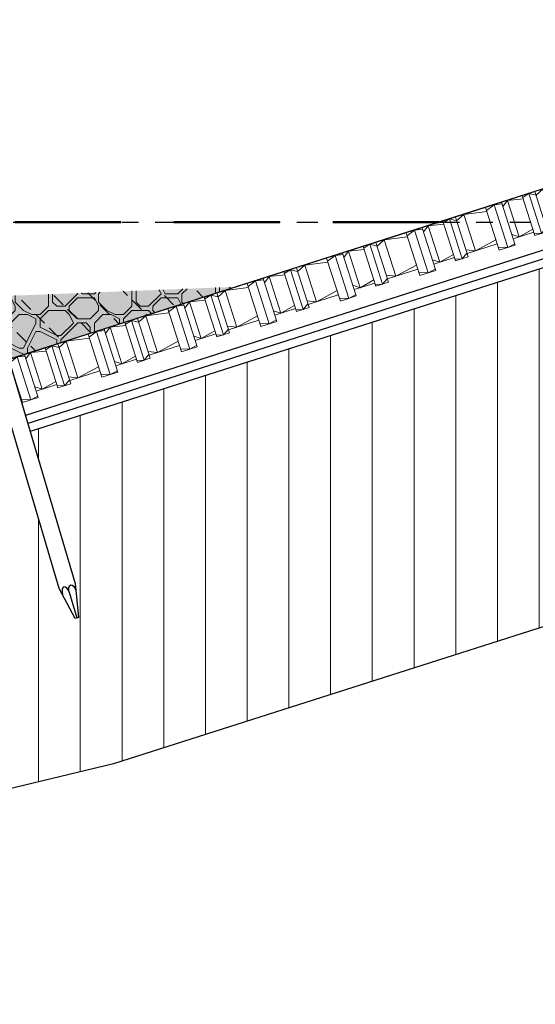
# Model space of a CAD drawing. Header units: metres. Extents: x -638 to 4513, y 95 to 2304.
# Tile 10 of 23: x 246.21 to 249.3, y 103.91 to 109.81. Entities that reach past the tile are written whole.
import ezdxf
from ezdxf.enums import TextEntityAlignment as Align

# ---------------------------------------------------------------- set-up
doc = ezdxf.new("R2010")
doc.units = ezdxf.units.M
doc.header["$LTSCALE"] = 0.1
doc.linetypes.add('HIDDEN', pattern=[9.524999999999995, 6.349999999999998, -3.174999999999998])
doc.linetypes.add('NAP', pattern=[20, 12.5, -2.5, 2.5, -2.5])
for name, color, linetype, lineweight in [('BS-bekleding (overnem uit V8)', 253, 'Continuous', 9), ('DP-BS-arcering_klei', 253, 'Continuous', 0), ('DP-NAP-lijn', 6, 'NAP', 25), ('DP-NW-arcering_overlaging', 1, 'Continuous', 18), ('DP-NW-profiel', 9, 'Continuous', 50), ('DP-NW-profiel-afdekken', 4, 'HIDDEN', 50), ('DP-Waterlijn_tekst', 7, 'Continuous', 35)]:
    doc.layers.add(name, color=color, linetype=linetype, lineweight=lineweight)
doc.layers.add('dp-arcering_lgrijs', color=9, linetype='Continuous')
doc.layers.add('DP-BS-profiel', color=9, linetype='Continuous')
doc.layers.get('DP-NW-profiel').off()
doc.styles.add('StagCAD', font='StagCAD.ttf')

# ---------------------------------------------------------------- blocks, each defined once
blk = doc.blocks.new('*U48')
at = {"layer": 'DP-NAP-lijn'}
blk.add_line((0, 0), (470.4515251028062, 0), dxfattribs=at)
at = {"layer": 'DP-NAP-lijn', "style": 'StagCAD'}
blk.add_attdef('NAPLIJN', (6.246522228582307, 0.9999999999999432), '', height=2.5, dxfattribs=at)
at = {"layer": 'DP-Waterlijn_tekst', "style": 'StagCAD'}
blk.add_attdef('WP', text='', height=2.5, dxfattribs=at).set_placement((11.17347716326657, 18), align=Align.BOTTOM_CENTER)
blk = doc.blocks.new('A$C7F1E383F')
at = {"layer": 'BS-bekleding (overnem uit V8)'}
for p, q in [((-1.13686837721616e-13, 0), (0, -0.2699999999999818)), ((0.4999999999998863, 2.842170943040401e-14), (0.4999999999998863, -0.2699999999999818)), ((0.9999999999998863, 0), (0.9999999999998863, -0.2699999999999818)), ((1.499999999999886, 0), (1.499999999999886, -0.2699999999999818)), ((1.999999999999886, 0), (2, -0.2699999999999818)), ((2.499999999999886, 2.842170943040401e-14), (2.499999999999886, -0.2699999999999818)), ((2.999999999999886, 0), (2.999999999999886, -0.2299999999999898))]:
    blk.add_line(p, q, dxfattribs=at)
at = {"layer": 'BS-bekleding (overnem uit V8)', "flags": 128}
for points in [[(-1.13686837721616e-13, 0), (0.4999999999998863, 2.842170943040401e-14)], [(0.05299999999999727, 2.842170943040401e-14), (0, -0.01899999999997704)], [(0.05299999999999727, 2.842170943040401e-14), (0.05299999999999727, -0.2699999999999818)], [(0.05299999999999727, 2.842170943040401e-14), (0.1000000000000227, -0.00899999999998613)], [(0.1000000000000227, 2.842170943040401e-14), (0.1000000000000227, -0.2699999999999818)], [(0.1000000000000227, -0.02699999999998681), (0.1380000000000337, 2.842170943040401e-14)], [(0.1380000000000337, 2.842170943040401e-14), (0.2299999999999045, -0.01899999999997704)], [(0.1380000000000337, 2.842170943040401e-14), (0.1380000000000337, -0.2299999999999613)], [(0.2299999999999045, 0), (0.2299999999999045, -0.2499999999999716)], [(0.2299999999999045, -0.01099999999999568), (0.2720000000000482, 0)], [(0.2720000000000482, 0), (0.3100000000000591, -0.02299999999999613)], [(0.2720000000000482, 0), (0.2720000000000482, -0.25)], [(0.3100000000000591, 0), (0.3100000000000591, -0.2499999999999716)], [(0.3100000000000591, -0.02299999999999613), (0.3619999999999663, 0)], [(0.3619999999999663, 0), (0.4999999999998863, -0.02499999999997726)], [(0.3619999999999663, 0), (0.3619999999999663, -0.2299999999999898)], [(0.4999999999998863, 2.842170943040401e-14), (0.4999999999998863, -0.2299999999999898)], [(0.4999999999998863, 2.842170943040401e-14), (0.9999999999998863, 0)], [(0.5529999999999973, 0), (0.4999999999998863, -0.01900000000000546)], [(0.5529999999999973, 0), (0.5529999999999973, -0.2699999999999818)], [(0.5529999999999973, 0), (0.6000000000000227, -0.00899999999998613)], [(0.6000000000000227, 2.842170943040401e-14), (0.6000000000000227, -0.2699999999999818)], [(0.6000000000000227, -0.02699999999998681), (0.6380000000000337, 2.842170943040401e-14)], [(0.6380000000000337, 2.842170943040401e-14), (0.7299999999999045, -0.01899999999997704)], [(0.6380000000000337, 2.842170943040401e-14), (0.6380000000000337, -0.2299999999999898)], [(0.7299999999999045, 0), (0.7299999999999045, -0.25)], [(0.7299999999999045, -0.01099999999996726), (0.7720000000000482, 2.842170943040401e-14)], [(0.7720000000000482, 2.842170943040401e-14), (0.8100000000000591, -0.02299999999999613)], [(0.7720000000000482, 2.842170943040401e-14), (0.7720000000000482, -0.25)], [(0.8100000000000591, 0), (0.8100000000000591, -0.2499999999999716)], [(0.8100000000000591, -0.02299999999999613), (0.8619999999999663, 0)], [(0.8619999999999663, 0), (0.9999999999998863, -0.02499999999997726)], [(0.8619999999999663, 0), (0.8619999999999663, -0.2299999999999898)], [(0.9999999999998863, 0), (0.9999999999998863, -0.2299999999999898)], [(0.9999999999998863, 0), (1.499999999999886, 0)], [(1.052999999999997, 0), (0.9999999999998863, -0.01899999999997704)], [(1.052999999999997, 0), (1.052999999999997, -0.2699999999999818)], [(1.052999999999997, 0), (1.100000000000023, -0.00899999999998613)], [(1.100000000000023, 0), (1.100000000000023, -0.2699999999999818)], [(1.100000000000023, -0.02699999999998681), (1.138000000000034, 2.842170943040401e-14)], [(1.138000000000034, 2.842170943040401e-14), (1.229999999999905, -0.01899999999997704)], [(1.138000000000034, 2.842170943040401e-14), (1.138000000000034, -0.2299999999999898)], [(1.229999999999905, 0), (1.229999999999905, -0.25)], [(1.229999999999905, -0.01099999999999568), (1.272000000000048, 0)], [(1.272000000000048, 0), (1.310000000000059, -0.02299999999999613)], [(1.272000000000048, 0), (1.272000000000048, -0.25)], [(1.310000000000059, 0), (1.310000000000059, -0.2499999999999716)], [(1.310000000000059, -0.02299999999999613), (1.361999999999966, 0)], [(1.361999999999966, 0), (1.499999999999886, -0.02499999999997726)], [(1.361999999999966, 0), (1.361999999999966, -0.2299999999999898)], [(1.499999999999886, 0), (1.499999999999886, -0.2299999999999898)], [(1.499999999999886, 0), (1.999999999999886, 0)], [(1.552999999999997, 0), (1.499999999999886, -0.01900000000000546)], [(1.552999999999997, 0), (1.552999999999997, -0.2699999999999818)], [(1.552999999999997, 0), (1.600000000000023, -0.00899999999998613)], [(1.600000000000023, 0), (1.600000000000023, -0.2699999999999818)], [(1.600000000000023, -0.02699999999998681), (1.638000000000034, 2.842170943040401e-14)], [(1.638000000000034, 2.842170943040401e-14), (1.729999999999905, -0.01899999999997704)], [(1.638000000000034, 2.842170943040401e-14), (1.638000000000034, -0.2299999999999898)], [(1.729999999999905, 0), (1.729999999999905, -0.25)], [(1.729999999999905, -0.01099999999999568), (1.772000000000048, 0)], [(1.772000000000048, 0), (1.810000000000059, -0.02299999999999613)], [(1.772000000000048, 0), (1.772000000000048, -0.25)], [(1.810000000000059, 0), (1.810000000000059, -0.2499999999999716)], [(1.810000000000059, -0.02299999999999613), (1.861999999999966, 0)], [(1.861999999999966, 0), (1.999999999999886, -0.02500000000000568)], [(1.861999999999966, 0), (1.861999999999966, -0.2299999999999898)], [(1.999999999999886, 0), (2.499999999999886, 2.842170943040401e-14)], [(2.052999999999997, 2.842170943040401e-14), (2, -0.01899999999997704)], [(2.052999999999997, 2.842170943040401e-14), (2.052999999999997, -0.2699999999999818)], [(2.052999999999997, 2.842170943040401e-14), (2.100000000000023, -0.00899999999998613)], [(2.100000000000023, 2.842170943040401e-14), (2.100000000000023, -0.2699999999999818)], [(2.100000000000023, -0.02699999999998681), (2.138000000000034, 2.842170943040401e-14)], [(2.138000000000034, 2.842170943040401e-14), (2.229999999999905, -0.01899999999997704)], [(2.138000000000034, 2.842170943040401e-14), (2.138000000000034, -0.2299999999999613)], [(2.229999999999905, 0), (2.229999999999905, -0.2499999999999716)], [(2.229999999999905, -0.01099999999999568), (2.272000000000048, 0)], [(2.272000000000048, 0), (2.310000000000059, -0.02299999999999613)], [(2.272000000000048, 0), (2.272000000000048, -0.25)], [(2.310000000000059, 0), (2.310000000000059, -0.2499999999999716)], [(2.310000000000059, -0.02299999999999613), (2.361999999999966, 0)], [(2.361999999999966, 0), (2.499999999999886, -0.02499999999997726)], [(2.361999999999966, 0), (2.361999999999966, -0.2299999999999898)], [(2.499999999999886, 2.842170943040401e-14), (2.499999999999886, -0.2299999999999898)], [(2.499999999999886, 2.842170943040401e-14), (2.999999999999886, 0)], [(2.552999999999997, 0), (2.499999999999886, -0.01900000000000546)], [(2.552999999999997, 0), (2.552999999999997, -0.2699999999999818)], [(2.552999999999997, 0), (2.600000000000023, -0.00899999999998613)], [(2.600000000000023, 2.842170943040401e-14), (2.600000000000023, -0.2699999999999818)], [(2.600000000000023, -0.02699999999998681), (2.638000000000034, 2.842170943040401e-14)], [(2.638000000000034, 2.842170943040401e-14), (2.729999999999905, -0.01899999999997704)], [(2.638000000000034, 2.842170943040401e-14), (2.638000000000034, -0.2299999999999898)], [(2.729999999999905, 0), (2.729999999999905, -0.25)], [(2.729999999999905, -0.01099999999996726), (2.772000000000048, 2.842170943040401e-14)], [(2.772000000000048, 2.842170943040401e-14), (2.810000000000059, -0.02299999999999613)], [(2.772000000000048, 2.842170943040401e-14), (2.772000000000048, -0.25)], [(2.810000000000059, 0), (2.810000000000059, -0.2499999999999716)], [(2.810000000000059, -0.02299999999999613), (2.861999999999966, 0)], [(2.861999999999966, 0), (2.999999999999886, -0.02499999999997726)], [(2.861999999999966, 0), (2.861999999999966, -0.2299999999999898)], [(0.1000000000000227, -0.2029999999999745), (0.1380000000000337, -0.2299999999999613)], [(0.1000000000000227, -0.2299999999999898), (0.2299999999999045, -0.2299999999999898)], [(0.1380000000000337, -0.2299999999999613), (0.2299999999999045, -0.2109999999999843)], [(0.2720000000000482, -0.25), (0.3100000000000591, -0.2269999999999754)], [(0.3100000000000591, -0.2069999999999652), (0.3619999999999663, -0.2299999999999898)], [(0.3100000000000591, -0.2299999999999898), (0.4999999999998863, -0.2299999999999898)], [(0.3619999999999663, -0.2299999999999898), (0.4999999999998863, -0.2039999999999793)], [(0.6000000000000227, -0.2029999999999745), (0.6380000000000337, -0.2299999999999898)], [(0.6000000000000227, -0.2299999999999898), (0.7299999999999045, -0.2299999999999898)], [(0.6380000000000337, -0.2299999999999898), (0.7299999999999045, -0.2109999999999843)], [(0.7720000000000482, -0.25), (0.8100000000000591, -0.2269999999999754)], [(0.8100000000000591, -0.2069999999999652), (0.8619999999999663, -0.2299999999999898)], [(0.8100000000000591, -0.2299999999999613), (0.9999999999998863, -0.2299999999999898)], [(0.8619999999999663, -0.2299999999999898), (0.9999999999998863, -0.2039999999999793)], [(1.100000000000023, -0.203000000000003), (1.138000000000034, -0.2299999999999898)], [(1.100000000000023, -0.2299999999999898), (1.229999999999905, -0.2299999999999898)], [(1.138000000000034, -0.2299999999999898), (1.229999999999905, -0.2109999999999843)], [(1.272000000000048, -0.25), (1.310000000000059, -0.2269999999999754)], [(1.310000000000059, -0.2069999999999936), (1.361999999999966, -0.2299999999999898)], [(1.310000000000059, -0.2299999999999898), (1.499999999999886, -0.2299999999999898)], [(1.361999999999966, -0.2299999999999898), (1.499999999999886, -0.2039999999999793)], [(1.600000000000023, -0.2029999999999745), (1.638000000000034, -0.2299999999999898)], [(1.600000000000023, -0.2299999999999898), (1.729999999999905, -0.2299999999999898)], [(1.638000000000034, -0.2299999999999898), (1.729999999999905, -0.2109999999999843)], [(1.772000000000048, -0.25), (1.810000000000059, -0.2269999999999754)], [(1.810000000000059, -0.2069999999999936), (1.861999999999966, -0.2299999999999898)], [(1.810000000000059, -0.2299999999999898), (1.999999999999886, -0.2299999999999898)], [(1.861999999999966, -0.2299999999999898), (1.999999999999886, -0.2039999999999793)], [(2.100000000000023, -0.2029999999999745), (2.138000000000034, -0.2299999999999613)], [(2.100000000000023, -0.2299999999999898), (2.229999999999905, -0.2299999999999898)], [(2.138000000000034, -0.2299999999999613), (2.229999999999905, -0.2109999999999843)], [(2.272000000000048, -0.25), (2.310000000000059, -0.2269999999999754)], [(2.310000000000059, -0.2069999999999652), (2.361999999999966, -0.2299999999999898)], [(2.310000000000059, -0.2299999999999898), (2.499999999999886, -0.2299999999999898)], [(2.361999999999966, -0.2299999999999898), (2.499999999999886, -0.2039999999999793)], [(2.600000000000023, -0.2029999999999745), (2.638000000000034, -0.2299999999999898)], [(2.600000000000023, -0.2299999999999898), (2.729999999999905, -0.2299999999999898)], [(2.638000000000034, -0.2299999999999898), (2.729999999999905, -0.2109999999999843)], [(2.772000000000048, -0.25), (2.810000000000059, -0.2269999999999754)], [(2.810000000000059, -0.2069999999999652), (2.861999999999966, -0.2299999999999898)], [(2.810000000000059, -0.2299999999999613), (2.999999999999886, -0.2299999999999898)], [(2.861999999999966, -0.2299999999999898), (2.999999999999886, -0.2039999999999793)], [(0.05299999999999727, -0.2699999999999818), (0, -0.2509999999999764)], [(0, -0.2699999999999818), (0.1000000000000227, -0.2699999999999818)], [(0.05299999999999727, -0.2699999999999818), (0.1000000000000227, -0.2609999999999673)], [(0.2299999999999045, -0.2389999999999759), (0.2720000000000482, -0.25)], [(0.2299999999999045, -0.2499999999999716), (0.3100000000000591, -0.2499999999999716)], [(0.5529999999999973, -0.2699999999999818), (0.4999999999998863, -0.2509999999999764)], [(0.4999999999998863, -0.2699999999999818), (0.6000000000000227, -0.2699999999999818)], [(0.5529999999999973, -0.2699999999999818), (0.6000000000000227, -0.2609999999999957)], [(0.7299999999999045, -0.2389999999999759), (0.7720000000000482, -0.25)], [(0.7299999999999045, -0.25), (0.8100000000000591, -0.2499999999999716)], [(1.052999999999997, -0.2699999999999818), (0.9999999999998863, -0.2509999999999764)], [(0.9999999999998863, -0.2699999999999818), (1.100000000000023, -0.2699999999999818)], [(1.052999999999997, -0.2699999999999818), (1.100000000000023, -0.2609999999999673)], [(1.229999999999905, -0.2389999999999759), (1.272000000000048, -0.25)], [(1.229999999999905, -0.25), (1.310000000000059, -0.2499999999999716)], [(1.552999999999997, -0.2699999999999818), (1.499999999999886, -0.2509999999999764)], [(1.499999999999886, -0.2699999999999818), (1.600000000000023, -0.2699999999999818)], [(1.552999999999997, -0.2699999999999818), (1.600000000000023, -0.2609999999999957)], [(1.729999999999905, -0.2389999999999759), (1.772000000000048, -0.25)], [(1.729999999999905, -0.25), (1.810000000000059, -0.2499999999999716)], [(2.052999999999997, -0.2699999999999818), (2, -0.2509999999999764)], [(2, -0.2699999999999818), (2.100000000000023, -0.2699999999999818)], [(2.052999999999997, -0.2699999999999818), (2.100000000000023, -0.2609999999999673)], [(2.229999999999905, -0.2389999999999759), (2.272000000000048, -0.25)], [(2.229999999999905, -0.2499999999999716), (2.310000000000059, -0.2499999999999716)], [(2.552999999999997, -0.2699999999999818), (2.499999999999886, -0.2509999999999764)], [(2.499999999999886, -0.2699999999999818), (2.600000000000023, -0.2699999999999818)], [(2.552999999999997, -0.2699999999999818), (2.600000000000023, -0.2609999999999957)], [(2.729999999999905, -0.2389999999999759), (2.772000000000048, -0.25)], [(2.729999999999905, -0.25), (2.810000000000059, -0.2499999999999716)]]:
    blk.add_lwpolyline(points, dxfattribs=at)
blk = doc.blocks.new('A$C549E0AEE')
at = {"layer": 'BS-bekleding (overnem uit V8)'}
for p, q in [((1.9052274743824, 0.6083652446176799), (1.987356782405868, 0.351159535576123)), ((1.428920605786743, 0.4562739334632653), (1.511049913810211, 0.1990682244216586)), ((0.9526137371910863, 0.3041826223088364), (1.034743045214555, 0.04697691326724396)), ((0.4763068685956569, 0.1520913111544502), (0.5584361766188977, -0.1051143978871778)), ((0, 0), (0.08212930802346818, -0.257205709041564))]:
    blk.add_line(p, q, dxfattribs=at)
at = {"layer": 'BS-bekleding (overnem uit V8)', "flags": 128}
for points in [[(1.9052274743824, 0.6083652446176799), (2.348432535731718, 0.7498129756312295)], [(2.207533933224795, 0.6807517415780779), (2.250073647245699, 0.7184793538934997)], [(2.250073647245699, 0.7184793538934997), (2.354137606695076, 0.7320700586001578)], [(2.250073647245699, 0.7184793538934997), (2.320035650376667, 0.499378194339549)], [(2.008701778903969, 0.6130629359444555), (2.036688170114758, 0.6503424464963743)], [(2.036688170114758, 0.6503424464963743), (2.130108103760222, 0.6602275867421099)], [(2.036688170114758, 0.6503424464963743), (2.106650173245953, 0.4312412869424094)], [(2.124328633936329, 0.6783272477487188), (2.200374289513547, 0.4401738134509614)], [(2.127674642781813, 0.6678484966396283), (2.164338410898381, 0.6911029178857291)], [(2.164338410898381, 0.6911029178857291), (2.207533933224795, 0.6807517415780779)], [(2.164338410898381, 0.6911029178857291), (2.240384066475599, 0.4529494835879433)], [(2.200537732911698, 0.702661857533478), (2.276583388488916, 0.4645084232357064)], [(1.428920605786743, 0.4562739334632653), (1.9052274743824, 0.6083652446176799)], [(1.955716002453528, 0.6244869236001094), (1.911006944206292, 0.5902655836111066)], [(1.955716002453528, 0.6244869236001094), (2.003226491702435, 0.6302099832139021)], [(1.955716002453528, 0.6244869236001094), (2.037845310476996, 0.3672812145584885)], [(2.000488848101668, 0.6387835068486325), (2.082618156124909, 0.3815777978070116)], [(1.651367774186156, 0.5157571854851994), (1.688031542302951, 0.5390116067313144)], [(1.688031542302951, 0.5390116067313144), (1.731227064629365, 0.5286604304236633)], [(1.688031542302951, 0.5390116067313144), (1.764077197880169, 0.3008581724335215)], [(1.724230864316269, 0.5505705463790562), (1.800276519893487, 0.3124171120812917)], [(1.731227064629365, 0.5286604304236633), (1.773766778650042, 0.566388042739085)], [(1.773766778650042, 0.566388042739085), (1.912832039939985, 0.5845499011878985)], [(1.773766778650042, 0.566388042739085), (1.84372878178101, 0.3472868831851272)], [(2.320035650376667, 0.499378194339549), (2.412837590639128, 0.5495116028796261)], [(1.479409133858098, 0.4723956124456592), (1.434700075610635, 0.438174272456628)], [(1.479409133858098, 0.4723956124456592), (1.526919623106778, 0.4781186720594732)], [(1.479409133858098, 0.4723956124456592), (1.561538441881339, 0.2151899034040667)], [(1.524181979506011, 0.4866921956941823), (1.606311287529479, 0.2294864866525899)], [(1.532394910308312, 0.4609716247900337), (1.560381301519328, 0.4982511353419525)], [(1.560381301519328, 0.4982511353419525), (1.653801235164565, 0.5081362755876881)], [(1.560381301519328, 0.4982511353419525), (1.630343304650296, 0.2791499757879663)], [(1.648021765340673, 0.5262359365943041), (1.724067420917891, 0.2880825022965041)], [(2.106650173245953, 0.4312412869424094), (2.188511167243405, 0.4773257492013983)], [(2.240384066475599, 0.4529494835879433), (2.269587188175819, 0.4864185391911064)], [(2.263503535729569, 0.5054708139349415), (2.320035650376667, 0.499378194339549)], [(2.270499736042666, 0.4835606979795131), (2.418815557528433, 0.530919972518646)], [(0.9526137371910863, 0.3041826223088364), (1.428920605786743, 0.4562739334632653)], [(1.254920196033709, 0.3765691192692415), (1.297459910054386, 0.4142967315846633)], [(1.297459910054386, 0.4142967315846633), (1.436525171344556, 0.4324585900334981)], [(1.297459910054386, 0.4142967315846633), (1.367421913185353, 0.1951955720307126)], [(1.428920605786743, 0.4562739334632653), (1.498882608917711, 0.2371727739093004)], [(1.84372878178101, 0.3472868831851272), (1.967280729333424, 0.4140320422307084)], [(2.062237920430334, 0.4454029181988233), (2.106650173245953, 0.4312412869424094)], [(2.070450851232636, 0.4196823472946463), (2.194290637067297, 0.4592260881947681)], [(2.197028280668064, 0.450652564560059), (2.240384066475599, 0.4529494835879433)], [(2.200374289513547, 0.4401738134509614), (2.276583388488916, 0.4645084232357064)], [(1.084074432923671, 0.3461598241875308), (1.177494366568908, 0.3560449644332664)], [(1.171714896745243, 0.3741446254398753), (1.247760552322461, 0.1359911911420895)], [(1.175060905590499, 0.3636658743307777), (1.211724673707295, 0.3869202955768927)], [(1.211724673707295, 0.3869202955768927), (1.254920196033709, 0.3765691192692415)], [(1.211724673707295, 0.3869202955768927), (1.287770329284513, 0.1487668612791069)], [(1.247923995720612, 0.3984792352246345), (1.32396965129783, 0.16032580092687)], [(1.794192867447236, 0.3314693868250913), (1.975189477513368, 0.3892640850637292)], [(2.037845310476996, 0.3672812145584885), (1.981577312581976, 0.3692591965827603)], [(1.987356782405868, 0.351159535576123), (2.082618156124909, 0.3815777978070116)], [(2.037845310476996, 0.3672812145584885), (2.079880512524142, 0.3901513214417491)], [(0.4763068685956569, 0.1520913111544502), (0.9526137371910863, 0.3041826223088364)], [(0.9526137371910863, 0.3041826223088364), (1.022575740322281, 0.0850814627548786)], [(1.003102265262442, 0.3203043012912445), (0.9583932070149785, 0.2860829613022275)], [(1.003102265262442, 0.3203043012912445), (1.050612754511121, 0.3260273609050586)], [(1.003102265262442, 0.3203043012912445), (1.085231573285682, 0.06309859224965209)], [(1.047875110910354, 0.3346008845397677), (1.130004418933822, 0.0773951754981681)], [(1.056088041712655, 0.3088803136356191), (1.084074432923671, 0.3461598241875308)], [(1.084074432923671, 0.3461598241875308), (1.154036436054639, 0.1270586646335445)], [(1.594143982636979, 0.2675910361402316), (1.717983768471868, 0.3071347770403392)], [(1.630343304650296, 0.2791499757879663), (1.712204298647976, 0.3252344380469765)], [(1.720721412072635, 0.2985612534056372), (1.764077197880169, 0.3008581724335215)], [(1.724067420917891, 0.2880825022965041), (1.800276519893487, 0.3124171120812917)], [(1.764077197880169, 0.3008581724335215), (1.79328031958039, 0.3343272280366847)], [(1.78719666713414, 0.3533795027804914), (1.84372878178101, 0.3472868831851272)], [(0.771617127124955, 0.2463879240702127), (0.847662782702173, 0.008234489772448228)], [(0.7786133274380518, 0.2244778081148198), (0.8211530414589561, 0.2622054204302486)], [(0.8211530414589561, 0.2622054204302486), (0.9602183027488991, 0.2803672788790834)], [(0.8211530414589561, 0.2622054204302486), (0.8911150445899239, 0.04310426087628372)], [(1.31788599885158, 0.1793780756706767), (1.498882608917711, 0.2371727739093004)], [(1.367421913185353, 0.1951955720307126), (1.490973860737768, 0.2619407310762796)], [(1.561538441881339, 0.2151899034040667), (1.603573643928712, 0.238060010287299)], [(1.585931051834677, 0.2933116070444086), (1.630343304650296, 0.2791499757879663)], [(0.5715682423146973, 0.1825095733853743), (0.6536975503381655, -0.07469613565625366)], [(0.579781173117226, 0.1567890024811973), (0.6077675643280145, 0.1940685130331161)], [(0.6077675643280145, 0.1940685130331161), (0.7011874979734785, 0.2039536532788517)], [(0.6077675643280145, 0.1940685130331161), (0.6777295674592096, -0.02503264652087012)], [(0.6954080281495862, 0.2220533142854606), (0.7714536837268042, -0.0161001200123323)], [(0.6987540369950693, 0.2115745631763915), (0.7354178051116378, 0.2348289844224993)], [(0.7354178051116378, 0.2348289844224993), (0.7786133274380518, 0.2244778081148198)], [(0.7354178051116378, 0.2348289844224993), (0.8114634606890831, -0.003324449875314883)], [(1.287770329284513, 0.1487668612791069), (1.316973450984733, 0.1822359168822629)], [(1.310889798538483, 0.2012881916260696), (1.367421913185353, 0.1951955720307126)], [(1.561538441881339, 0.2151899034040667), (1.505270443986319, 0.2171678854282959)], [(1.511049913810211, 0.1990682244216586), (1.606311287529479, 0.2294864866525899)], [(0, 0), (0.4763068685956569, 0.1520913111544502)], [(0.3448461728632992, 0.1101141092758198), (0.4839114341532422, 0.1282759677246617)], [(0.4763068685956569, 0.1520913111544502), (0.5462688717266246, -0.06700984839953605)], [(0.5267953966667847, 0.1682129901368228), (0.4820863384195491, 0.1339916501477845)], [(0.5267953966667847, 0.1682129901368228), (0.5743058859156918, 0.1739360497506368)], [(0.5267953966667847, 0.1682129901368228), (0.6089247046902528, -0.08899271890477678)], [(1.109624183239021, 0.1412202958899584), (1.154036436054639, 0.1270586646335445)], [(1.117837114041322, 0.1154997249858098), (1.241676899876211, 0.1550434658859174)], [(1.154036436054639, 0.1270586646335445), (1.235897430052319, 0.1731431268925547)], [(1.244414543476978, 0.1464699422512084), (1.287770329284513, 0.1487668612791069)], [(1.247760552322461, 0.1359911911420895), (1.32396965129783, 0.16032580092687)], [(0.2191011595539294, 0.06996200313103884), (0.2951468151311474, -0.1681914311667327)], [(0.2224471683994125, 0.05948325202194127), (0.2591109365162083, 0.08273767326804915)], [(0.2591109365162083, 0.08273767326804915), (0.3023064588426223, 0.072386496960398)], [(0.2591109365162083, 0.08273767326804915), (0.3351565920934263, -0.1554157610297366)], [(0.2953102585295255, 0.09429661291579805), (0.3713559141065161, -0.1438568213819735)], [(0.3023064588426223, 0.072386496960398), (0.3448461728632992, 0.1101141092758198)], [(0.3448461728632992, 0.1101141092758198), (0.414808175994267, -0.108987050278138)], [(0.8415791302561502, 0.02728676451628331), (1.022575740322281, 0.0850814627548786)], [(0.8911150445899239, 0.04310426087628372), (1.014666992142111, 0.1098494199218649)], [(1.085231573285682, 0.06309859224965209), (1.028963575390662, 0.06507657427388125)], [(1.034743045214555, 0.04697691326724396), (1.130004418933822, 0.0773951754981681)], [(1.085231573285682, 0.06309859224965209), (1.127266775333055, 0.08596869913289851)], [(0.05048852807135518, 0.01612167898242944), (0.005779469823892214, -0.01809966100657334)], [(0.05048852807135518, 0.01612167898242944), (0.09799901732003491, 0.02184473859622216)], [(0.05048852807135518, 0.01612167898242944), (0.132617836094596, -0.2410840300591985)], [(0.0952613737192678, 0.03041826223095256), (0.177390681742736, -0.2267874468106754)], [(0.1034743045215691, 0.004697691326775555), (0.131460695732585, 0.04197720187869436)], [(0.131460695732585, 0.04197720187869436), (0.2248806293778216, 0.05186234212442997)], [(0.131460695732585, 0.04197720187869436), (0.2014226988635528, -0.1771239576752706)], [(0.6415302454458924, -0.03659158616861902), (0.765370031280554, 0.002952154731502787)], [(0.6777295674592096, -0.02503264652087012), (0.7595905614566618, 0.02105181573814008)], [(0.7714536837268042, -0.0161001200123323), (0.847662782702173, 0.008234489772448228)], [(0.8114634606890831, -0.003324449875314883), (0.8406665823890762, 0.03014460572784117)], [(0.8345829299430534, 0.04919688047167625), (0.8911150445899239, 0.04310426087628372)], [(0.414808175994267, -0.108987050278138), (0.5383601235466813, -0.04224189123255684)], [(0.6333173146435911, -0.01087101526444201), (0.6777295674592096, -0.02503264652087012)], [(0.7681076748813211, -0.005621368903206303), (0.8114634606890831, -0.003324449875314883)], [(0.3582760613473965, -0.1028944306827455), (0.414808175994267, -0.108987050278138)], [(0.3652722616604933, -0.1248045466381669), (0.5462688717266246, -0.06700984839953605)], [(0.6089247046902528, -0.08899271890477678), (0.5526567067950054, -0.08701473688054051)], [(0.5584361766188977, -0.1051143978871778), (0.6536975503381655, -0.07469613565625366)], [(0.6089247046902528, -0.08899271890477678), (0.6509599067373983, -0.06612261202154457)], [(0.1570104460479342, -0.1629623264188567), (0.2014226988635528, -0.1771239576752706)], [(0.1652233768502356, -0.1886828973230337), (0.2890631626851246, -0.149139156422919)], [(0.2014226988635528, -0.1771239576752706), (0.2832836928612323, -0.1310394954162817)], [(0.2918008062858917, -0.1577126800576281), (0.3351565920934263, -0.1554157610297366)], [(0.2951468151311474, -0.1681914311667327), (0.3713559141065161, -0.1438568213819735)], [(0.3351565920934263, -0.1554157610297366), (0.3643597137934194, -0.1219467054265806)], [(0.08212930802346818, -0.257205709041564), (0.177390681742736, -0.2267874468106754)], [(0.132617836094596, -0.2410840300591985), (0.1746530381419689, -0.2182139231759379)], [(0.132617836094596, -0.2410840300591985), (0.07634983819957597, -0.2391060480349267)]]:
    blk.add_lwpolyline(points, dxfattribs=at)

msp = doc.modelspace()

# ---------------------------------------------------------------- hatches: boundary and pattern name
at = {"layer": 'dp-arcering_lgrijs'}
msp.add_hatch(color=256, dxfattribs=at).paths.add_polyline_path([(246.1030318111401, 107.7611177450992), (247.5146273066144, 108.2116532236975), (246.0105857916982, 108.1514915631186), (245.9953705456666, 108.1466353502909), (243.7114899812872, 107.5981177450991), (243.8462888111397, 107.2191177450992)])
at = {"layer": 'DP-BS-arcering_klei'}
h = msp.add_hatch(dxfattribs=at)
h.set_pattern_fill('_U', color=251, scale=0.25, angle=90.00000000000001, style=0, pattern_type=0)
h.set_pattern_definition([(90, (-934.1725676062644, 77.01686819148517), (-0.25, -9.571421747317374e-17), [])])
h.paths.add_polyline_path([(251.354834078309, 106.8130751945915), (251.354834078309, 108.5981177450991), (250.2054680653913, 108.5981177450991), (246.2768506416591, 107.3442305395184), (246.5477652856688, 106.4327726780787), (246.5664057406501, 106.2296654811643), (246.5472346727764, 106.2239672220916), (246.4519099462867, 106.4042813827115), (246.1806328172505, 107.3169587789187), (246.1030318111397, 107.2983214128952), (246.1030318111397, 105.1900270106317), (246.7759147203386, 105.3516327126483)])
h.paths.add_polyline_path([(246.1030318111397, 107.2983214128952), (246.0105857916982, 107.2761187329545), (246.0105857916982, 105.1678243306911), (246.1030318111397, 105.1900270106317)])
h.paths.add_polyline_path([(246.0105857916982, 107.2761187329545), (243.9984994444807, 106.7928777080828), (243.8462888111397, 106.7193012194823), (243.8462888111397, 104.4423592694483), (244.6919034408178, 104.8511175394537), (246.0105857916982, 105.1678243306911)])
h.paths.add_polyline_path([(243.8462888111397, 106.7193012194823), (243.7114899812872, 106.6541413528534), (243.7114899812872, 104.3771994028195), (243.8462888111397, 104.4423592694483)])
h.paths.add_polyline_path([(243.7114899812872, 106.6541413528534), (243.6074463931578, 106.6038481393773), (243.6074463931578, 104.3269061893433), (243.7114899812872, 104.3771994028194)])
h.paths.add_polyline_path([(243.6074463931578, 106.6038481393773), (242.7477878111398, 106.1883012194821), (242.7477878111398, 103.9113592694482), (243.6074463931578, 104.3269061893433)])
h.paths.add_polyline_path([(252.354834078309, 107.9606089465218), (252.350834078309, 107.9606089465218), (252.3198340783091, 108.1146089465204), (252.3198340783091, 108.5981177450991), (251.354834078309, 108.5981177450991), (251.354834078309, 106.8130751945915), (252.354834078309, 107.132242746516)])
h.paths.add_polyline_path([(252.3198340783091, 109.2729547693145), (251.4931541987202, 109.0071434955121), (251.492619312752, 109.0089346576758), (251.354834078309, 108.9649580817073), (251.354834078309, 108.5981177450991), (252.3198340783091, 108.5981177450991)])
h.paths.add_polyline_path([(253.4126721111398, 109.5133642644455, 0.001134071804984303), (252.3978880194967, 109.1977472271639), (252.3978880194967, 109.162549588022), (252.3935500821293, 108.5981177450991), (253.4126721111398, 108.5981177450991)])
h.paths.add_polyline_path([(253.4126721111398, 108.5981177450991), (252.3898340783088, 108.5981177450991), (252.3898340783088, 108.1146089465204), (252.3608340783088, 107.9606089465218), (252.354834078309, 107.9606089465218), (252.354834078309, 107.132242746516), (253.4126721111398, 107.4698703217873)])
h.paths.add_polyline_path([(256.5705873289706, 108.5981177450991), (253.4126721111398, 108.5981177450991), (253.4126721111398, 107.4698703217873), (254.1728127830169, 107.7124825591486), (254.3286670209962, 107.8683367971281)])
h.paths.add_polyline_path([(257.2373688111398, 110.6578117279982, 0.004260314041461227), (253.4126721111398, 109.5133642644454), (253.4126721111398, 108.5981177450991), (256.5705873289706, 108.5981177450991), (257.2373688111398, 108.8151657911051)])
h.paths.add_polyline_path([(259.2687873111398, 111.2314412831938, 0.004467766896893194), (258.2796448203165, 110.9574224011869, 0.001157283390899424), (257.2373688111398, 110.6578117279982), (257.2373688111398, 108.8151657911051), (257.4011133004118, 108.8684672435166), (259.2687873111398, 109.2693230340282)])
h.paths.add_polyline_path([(261.1518257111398, 111.7010795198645, 0.008448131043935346), (259.2687873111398, 111.2314412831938), (259.2687873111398, 109.2693230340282), (259.5781471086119, 109.335720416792), (261.1518257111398, 109.4000702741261)])
h.paths.add_polyline_path([(261.2682607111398, 111.6732974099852), (261.1518257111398, 111.6470261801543), (261.1518257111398, 109.4000702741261), (261.2519258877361, 109.4041635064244), (261.2682607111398, 109.4204983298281)])
h.paths.add_polyline_path([(261.5048340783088, 111.7266754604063), (261.2682607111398, 111.6732974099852), (261.2682607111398, 109.4204983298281), (261.3434415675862, 109.4956791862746), (261.5048340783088, 109.5064610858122)])
h.paths.add_polyline_path([(261.97179611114, 111.8334977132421), (261.6799967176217, 111.8218257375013), (261.6928674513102, 111.7691014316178), (261.5048340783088, 111.7266754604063), (261.5048340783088, 109.5064610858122), (261.97179611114, 109.5376566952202)])
h.paths.add_polyline_path([(263.3651374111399, 111.8892313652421), (261.97179611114, 111.8334977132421), (261.97179611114, 109.5376566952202), (262.0868920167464, 109.545345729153), (263.3651374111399, 109.5802067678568)])
h.paths.add_polyline_path([(263.7931477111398, 111.906351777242), (263.3651374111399, 111.8892313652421), (263.3651374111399, 109.5802067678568), (263.5025686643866, 109.5839548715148), (263.7931477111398, 109.6376094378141)])
h.paths.add_polyline_path([(264.0752673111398, 111.917636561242), (263.7931477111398, 111.906351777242), (263.7931477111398, 109.6376094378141), (264.0752673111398, 109.6897019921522)])
h.paths.add_polyline_path([(264.5024369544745, 111.9347233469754), (264.0752673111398, 111.917636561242), (264.0752673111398, 109.6897019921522), (264.5024369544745, 109.7685776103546)])
h.paths.add_polyline_path([(264.98511121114, 112.3491177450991), (264.8086215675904, 112.3165294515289), (264.8233803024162, 111.9475610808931), (264.5024369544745, 111.9347233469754), (264.5024369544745, 109.7685776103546), (264.98511121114, 109.8577019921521)])
h.paths.add_polyline_path([(267.6828785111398, 113.2721177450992), (265.4330450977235, 112.5023715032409), (264.98511121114, 112.3491177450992), (264.98511121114, 109.8577019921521), (265.6074505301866, 109.9726151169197), (267.6828785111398, 110.682691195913)])
h.paths.add_polyline_path([(271.3441735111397, 113.9351432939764), (271.3441735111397, 114.7511177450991), (267.6828785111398, 113.2721177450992), (267.6828785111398, 110.682691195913), (268.5388803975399, 110.9755592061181), (269.9689931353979, 111.5532610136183)])
h.paths.add_polyline_path([(273.7655471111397, 114.8761177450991), (271.3441735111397, 114.7511177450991), (271.3441735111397, 113.9351432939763), (271.3828397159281, 114.0021151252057), (273.7233924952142, 114.1229428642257), (273.7655471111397, 114.1228289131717)])
h.paths.add_polyline_path([(275.4517290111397, 114.5981177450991), (273.7655471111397, 114.8761177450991), (273.7655471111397, 114.1228289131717), (275.3099024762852, 114.1186542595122), (275.4517290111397, 114.076701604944)])
h.paths.add_polyline_path([(276.2207312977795, 114.3706448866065), (275.4517290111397, 114.5981177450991), (275.4517290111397, 114.076701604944), (276.2207312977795, 113.8492287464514)])
at = {"layer": 'DP-NW-arcering_overlaging'}
h = msp.add_hatch(dxfattribs=at)
h.set_pattern_fill('NATUURST', color=9, scale=0.05, angle=90.00000000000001, style=0, pattern_type=2)
h.set_pattern_definition([(90, (243.6864899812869, 107.5691177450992), (-0.5000000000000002, 0.4999999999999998), [0.025, -0.025, 0.05, -0.4]), (90, (243.661489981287, 107.3691177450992), (-0.5000000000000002, 0.4999999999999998), [0.125, -0.375]), (90, (243.6364899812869, 107.3441177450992), (-0.5000000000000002, 0.4999999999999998), [0.125, -0.375]), (90, (243.5114899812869, 107.5691177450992), (-0.5000000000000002, 0.4999999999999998), [0.025, -0.475]), (90, (243.4614899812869, 107.3191177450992), (-0.5000000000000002, 0.4999999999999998), [0.07500000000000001, -0.425]), (90, (243.4364899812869, 107.3191177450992), (-0.5000000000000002, 0.4999999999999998), [0.07500000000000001, -0.425]), (90, (243.411489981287, 107.6191177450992), (-0.5000000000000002, 0.4999999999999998), [0.15, -0.35]), (90, (243.3864899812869, 107.5941177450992), (-0.5000000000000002, 0.4999999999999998), [0.15, -0.35]), (90, (243.3364899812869, 107.4691177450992), (-0.5000000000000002, 0.4999999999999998), [0.05, -0.45]), (90, (243.3114899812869, 107.4941177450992), (-0.5000000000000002, 0.4999999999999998), [0.025, -0.475]), (90, (243.2614899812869, 107.2691177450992), (-0.5000000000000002, 0.4999999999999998), [0.025, -0.025, 0.025, -0.425]), (180, (243.361489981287, 107.2691177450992), (-0.4999999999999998, -0.5000000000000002), [0.07500000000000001, -0.425]), (180, (243.536489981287, 107.2941177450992), (-0.4999999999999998, -0.5000000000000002), [0.025, -0.05, 0.025, -0.05, 0.1, -0.25]), (180, (243.236489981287, 107.3441177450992), (-0.4999999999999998, -0.5000000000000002), [0.025, -0.475]), (180, (243.4614899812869, 107.4191177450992), (-0.4999999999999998, -0.5000000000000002), [0.025, -0.475]), (180, (243.3364899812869, 107.4441177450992), (-0.4999999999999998, -0.5000000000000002), [0.025, -0.475]), (180, (243.611489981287, 107.4941177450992), (-0.4999999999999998, -0.5000000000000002), [0.05, -0.45]), (180, (243.6364899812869, 107.5191177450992), (-0.4999999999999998, -0.5000000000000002), [0.07500000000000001, -0.425]), (180, (243.3364899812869, 107.5441177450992), (-0.4999999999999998, -0.5000000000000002), [0.05, -0.025, 0.05, -0.375]), (180, (243.486489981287, 107.5691177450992), (-0.4999999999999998, -0.5000000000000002), [0.1, -0.4]), (180, (243.486489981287, 107.5941177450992), (-0.4999999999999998, -0.5000000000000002), [0.05, -0.45]), (180, (243.661489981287, 107.6441177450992), (-0.4999999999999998, -0.5000000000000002), [0.1, -0.4]), (180, (243.661489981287, 107.6691177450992), (-0.4999999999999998, -0.5000000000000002), [0.07500000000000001, -0.425]), (135, (243.6364899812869, 107.4691177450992), (-0.5000000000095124, -1.914284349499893e-16), [0.03535533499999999, -0.67175144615]), (135, (243.5114899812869, 107.5441177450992), (-0.5000000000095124, -1.914284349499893e-16), [0.03535533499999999, -0.67175144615]), (135, (243.4364899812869, 107.5941177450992), (-0.5000000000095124, -1.914284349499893e-16), [0.03535533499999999, -0.67175144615]), (135, (243.3864899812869, 107.2441177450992), (-0.5000000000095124, -1.914284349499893e-16), [0.03535533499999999, -0.67175144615]), (135, (243.286489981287, 107.2941177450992), (-0.5000000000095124, -1.914284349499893e-16), [0.03535533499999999, -0.67175144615]), (135, (243.5614899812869, 107.5191177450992), (-0.5000000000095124, -1.914284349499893e-16), [0.0707105, -0.6363962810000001]), (135, (243.236489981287, 107.5691177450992), (-0.5000000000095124, -1.914284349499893e-16), [0.0707105, -0.6363962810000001]), (225.0000000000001, (243.7114899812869, 107.5441177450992), (1.914284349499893e-16, -0.5000000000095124), [0.0707105, -0.6363962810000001]), (225.0000000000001, (243.6864899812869, 107.5691177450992), (1.914284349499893e-16, -0.5000000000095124), [0.0707105, -0.6363962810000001]), (225.0000000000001, (243.5614899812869, 107.6441177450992), (1.914284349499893e-16, -0.5000000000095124), [0.0707105, -0.6363962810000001]), (225.0000000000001, (243.3864899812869, 107.5691177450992), (1.914284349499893e-16, -0.5000000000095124), [0.0707105, -0.6363962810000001]), (225.0000000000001, (243.3864899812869, 107.5941177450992), (1.914284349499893e-16, -0.5000000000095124), [0.0707105, -0.6363962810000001]), (225.0000000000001, (243.536489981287, 107.4941177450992), (1.914284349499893e-16, -0.5000000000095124), [0.106066, -0.601040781]), (225.0000000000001, (243.5614899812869, 107.6691177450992), (1.914284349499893e-16, -0.5000000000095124), [0.106066, -0.601040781]), (225.0000000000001, (243.5614899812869, 107.4941177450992), (1.914284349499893e-16, -0.5000000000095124), [0.14142135, -0.565685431]), (225.0000000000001, (243.2614899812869, 107.2691177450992), (1.914284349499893e-16, -0.5000000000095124), [0.14142135, -0.565685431]), (225.0000000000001, (243.286489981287, 107.2691177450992), (1.914284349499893e-16, -0.5000000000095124), [0.14142135, -0.565685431]), (225.0000000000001, (243.5614899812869, 107.2941177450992), (1.914284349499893e-16, -0.5000000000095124), [0.03535533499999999, -0.67175144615]), (225.0000000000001, (243.4364899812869, 107.2941177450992), (1.914284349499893e-16, -0.5000000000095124), [0.03535533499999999, -0.67175144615]), (116.5650512, (243.6864899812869, 107.5941177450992), (-2.000324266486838e-10, 0.5000000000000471), [0.05590169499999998, -1.062132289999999]), (116.5650512, (243.536489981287, 107.4941177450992), (-2.000324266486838e-10, 0.5000000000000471), [0.05590169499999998, -1.062132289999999]), (116.5650512, (243.5864899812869, 107.6691177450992), (-2.000324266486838e-10, 0.5000000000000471), [0.1118034, -1.006230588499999]), (116.5650512, (243.5614899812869, 107.6691177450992), (-2.000324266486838e-10, 0.5000000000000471), [0.1118034, -1.006230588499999]), (153.43494882, (243.3114899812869, 107.5191177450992), (-0.500000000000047, 2.549912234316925e-11), [0.0559, -0.559, 0.1118, -0.3913339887]), (153.43494882, (243.5114899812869, 107.2691177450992), (-0.500000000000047, 2.549912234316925e-11), [0.055901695, -1.06213229]), (153.43494882, (243.7114899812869, 107.3441177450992), (-0.500000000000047, 2.549912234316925e-11), [0.055901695, -1.06213229]), (153.43494882, (243.5114899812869, 107.2941177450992), (-0.500000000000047, 2.549912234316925e-11), [0.055901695, -1.06213229]), (153.43494882, (243.286489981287, 107.5441177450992), (-0.500000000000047, 2.549912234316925e-11), [0.055901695, -1.06213229]), (153.43494882, (243.3114899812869, 107.5191177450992), (-0.500000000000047, 2.549912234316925e-11), [0.055901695, -1.06213229]), (153.43494882, (243.4364899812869, 107.4191177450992), (-0.500000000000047, 2.549912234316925e-11), [0.1118034, -1.0062305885]), (153.43494882, (243.4364899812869, 107.3941177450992), (-0.500000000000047, 2.549912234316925e-11), [0.1118034, -1.0062305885]), (206.5650512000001, (243.4364899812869, 107.3191177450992), (-0.500000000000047, -2.000326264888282e-10), [0.055901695, -1.06213229]), (206.5650512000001, (243.661489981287, 107.3441177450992), (-0.500000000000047, -2.000326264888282e-10), [0.1118034, -1.0062305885]), (206.5650512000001, (243.6364899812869, 107.3441177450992), (-0.500000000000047, -2.000326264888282e-10), [0.1118034, -1.0062305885]), (243.43494882, (243.3114899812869, 107.4441177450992), (-2.549929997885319e-11, -0.500000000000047), [0.1118034, -1.0062305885]), (243.43494882, (243.3114899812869, 107.4941177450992), (-2.549929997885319e-11, -0.500000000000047), [0.167705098, -0.9503288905]), (135, (243.7114899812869, 107.3296032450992), (-0.110485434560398, -0.1104854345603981), [0.078125, -0.0390625])])
h.paths.add_polyline_path([(246.1030318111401, 107.7611177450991), (247.5146273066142, 108.2116532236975), (246.0105857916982, 108.1514915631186), (245.9953705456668, 108.1466353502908), (243.7114899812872, 107.5981177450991), (243.8462888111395, 107.2191177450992)])

# ---------------------------------------------------------------- linework, layer by layer
at = {"layer": 'DP-BS-profiel'}
msp.add_line((251.4619714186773, 109.1041227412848), (246.2483536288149, 107.4401051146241), dxfattribs=at)
for points in [[(271.3828397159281, 114.0021151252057), (269.9689931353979, 111.5532610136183), (268.5388803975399, 110.9755592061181), (265.6074505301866, 109.9726151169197), (263.5025686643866, 109.5839548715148), (262.0868920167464, 109.545345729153), (261.3434415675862, 109.4956791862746), (261.2519258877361, 109.4041635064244), (259.5781471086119, 109.335720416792), (257.4011133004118, 108.8684672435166), (254.3286670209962, 107.8683367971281), (254.1728127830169, 107.7124825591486), (246.7759147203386, 105.3516327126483), (244.6919034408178, 104.8511175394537), (242.7477878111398, 103.9113592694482), (242.7477878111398, 106.6881177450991)], [(251.354834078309, 109.4373226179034), (246.1030318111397, 107.7611177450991), (243.8462888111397, 107.2191177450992), (242.7477878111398, 106.6881177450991)], [(252.3198340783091, 109.2729547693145), (246.2768506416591, 107.3442305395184)], [(246.5112341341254, 106.3804784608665), (246.5568202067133, 106.2268163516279)]]:
    msp.add_lwpolyline(points, dxfattribs=at)
at = {"layer": 'DP-BS-profiel', "color": 251}
msp.add_lwpolyline([(252.3198340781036, 109.3254397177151), (246.2626021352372, 107.3921678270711)], dxfattribs=at)
at = {"layer": 'DP-BS-profiel'}
msp.add_lwpolyline([(246.4519099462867, 106.4042813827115), (246.0530318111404, 107.7462561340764), (246.0597682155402, 107.7586907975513), (246.1364524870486, 107.7814838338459), (246.148887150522, 107.7747474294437), (246.5477652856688, 106.4327726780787), (246.5664057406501, 106.2296654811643), (246.5472346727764, 106.2239672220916)], close=True, dxfattribs=at)
msp.add_ellipse((246.4911045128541, 106.374495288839), major_axis=(-0.01139651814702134, 0.0383421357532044), ratio=0.5250000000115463, start_param=4.71238898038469, end_param=7.853981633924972, dxfattribs=at)
at = {"layer": 'DP-BS-profiel', "extrusion": (0, 0, -1)}
msp.add_ellipse((246.5313637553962, 106.3864616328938), major_axis=(-0.01139651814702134, 0.0383421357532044), ratio=0.5250000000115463, start_param=4.71238898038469, end_param=7.853981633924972, dxfattribs=at)
at = {"layer": 'DP-NW-profiel-afdekken', "color": 9, "linetype": 'HIDDEN'}
msp.add_line((248.725478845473, 108.5981177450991), (244.4495155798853, 108.5981177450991), dxfattribs=at)

# ---------------------------------------------------------------- block references
at = {"layer": 'DP-BS-arcering_klei', "color": 251, "xscale": 0.09999999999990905, "yscale": 0.09999999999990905, "zscale": 0.09999999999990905}
msp.add_blockref('*U48', (229.1755787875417, 108.5981177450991), dxfattribs=at)
at = {"layer": 'DP-NW-profiel', "color": 9}
msp.add_blockref('A$C549E0AEE', (249.0064223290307, 108.6874584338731), dxfattribs=at)
at = {"layer": 'DP-NW-profiel', "rotation": 17.7137415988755}
msp.add_blockref('A$C7F1E383F', (246.1486567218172, 107.7746738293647), dxfattribs=at)

doc.saveas('drawing.dxf')
